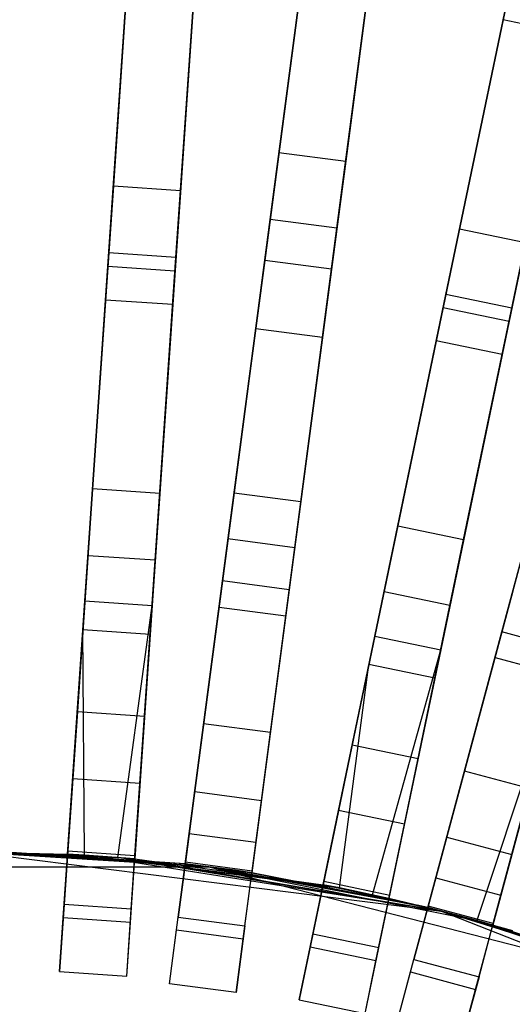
# Model space of a CAD drawing. Extents: x 0.2 to 26, y -12.8 to 12.8.
# Tile 88 of 97: x 13.3 to 15.1, y 6.4 to 10.1. Entities that reach past the tile are written whole.
import ezdxf

# ---------------------------------------------------------------- set-up
doc = ezdxf.new("R2010")
doc.units = 0
doc.header["$LTSCALE"] = 2.54
doc.layers.get('0').update_dxf_attribs({"color": 13, "linetype": 'CONTINUOUS'})

# ---------------------------------------------------------------- blocks, each defined once
blk = doc.blocks.new('PUKET-M-11161_B_STL')
at = {"color": 0}
for p, q in [((15.2316, 10.9354, 6.6782), (15.0566, 10.0933, 5.4137)), ((15.2316, 10.9354, 6.6782), (15.0566, 10.0933, 5.4137)), ((14.393, 10.8783, 23.5806), (14.1719, 9.199, 18.7072)), ((14.393, 10.8783, 23.5806), (14.1719, 9.199, 18.7072)), ((13.7043, 10.8576, 22.781), (13.6098, 9.4761, 26.4259)), ((13.7043, 10.8576, 22.781), (13.6098, 9.4761, 26.4259)), ((13.8592, 9.459, 26.4259), (13.9537, 10.8406, 22.781)), ((13.8592, 9.459, 26.4259), (13.9537, 10.8406, 22.781)), ((14.4197, 9.1664, 18.7072), (14.6408, 10.8456, 23.5806)), ((14.4197, 9.1664, 18.7072), (14.6408, 10.8456, 23.5806)), ((14.1386, 8.9461, 18.7313), (14.3764, 10.7521, 23.9816)), ((14.1386, 8.9461, 18.7313), (14.3764, 10.7521, 23.9816)), ((14.3864, 8.9135, 18.7313), (14.6242, 10.7195, 23.9816)), ((14.3864, 8.9135, 18.7313), (14.6242, 10.7195, 23.9816)), ((14.3661, 10.6741, 39.6442), (14.2247, 9.6001, 41.0515)), ((14.3661, 10.6741, 39.6442), (14.2247, 9.6001, 41.0515)), ((15.177, 10.6724, 22.781), (14.8952, 9.3166, 26.4259)), ((15.177, 10.6724, 22.781), (14.8952, 9.3166, 26.4259)), ((14.6139, 10.6415, 39.6442), (14.4726, 9.5675, 41.0515)), ((14.6139, 10.6415, 39.6442), (14.4726, 9.5675, 41.0515)), ((13.5927, 9.2269, 26.384), (13.6871, 10.6068, 22.7384)), ((13.5927, 9.2269, 26.384), (13.6871, 10.6068, 22.7384)), ((13.8421, 9.2098, 26.384), (13.9365, 10.5897, 22.7384)), ((13.8421, 9.2098, 26.384), (13.9365, 10.5897, 22.7384)), ((14.1919, 9.3508, 41.6555), (14.3442, 10.5082, 40.3365)), ((14.1919, 9.3508, 41.6555), (14.3442, 10.5082, 40.3365)), ((14.5921, 10.4756, 40.3365), (14.4397, 9.3182, 41.6555)), ((14.5921, 10.4756, 40.3365), (14.4397, 9.3182, 41.6555)), ((13.5893, 9.1771, 3.9391), (13.6743, 10.419, 5.2039)), ((13.5893, 9.1771, 3.9391), (13.6743, 10.419, 5.2039)), ((13.9237, 10.402, 5.2039), (13.8387, 9.1601, 3.9391)), ((13.9237, 10.402, 5.2039), (13.8387, 9.1601, 3.9391)), ((14.8444, 9.072, 26.384), (15.1258, 10.4263, 22.7384)), ((14.8444, 9.072, 26.384), (15.1258, 10.4263, 22.7384)), ((15.0892, 9.0212, 26.384), (15.3706, 10.3754, 22.7384)), ((15.0892, 9.0212, 26.384), (15.3706, 10.3754, 22.7384)), ((13.6639, 10.2675, 5.4137), (13.5807, 9.0516, 4.1609)), ((13.6639, 10.2675, 5.4137), (13.5807, 9.0516, 4.1609)), ((13.9133, 10.2504, 5.4137), (13.8302, 9.0346, 4.1609)), ((13.9133, 10.2504, 5.4137), (13.8302, 9.0346, 4.1609)), ((14.8343, 9.0232, 3.9391), (15.0875, 10.242, 5.2039)), ((14.8343, 9.0232, 3.9391), (15.0875, 10.242, 5.2039)), ((15.3323, 10.1911, 5.2039), (15.079, 8.9724, 3.9391)), ((15.3323, 10.1911, 5.2039), (15.079, 8.9724, 3.9391)), ((15.0566, 10.0933, 5.4137), (14.8087, 8.9001, 4.1609)), ((15.0566, 10.0933, 5.4137), (14.8087, 8.9001, 4.1609)), ((15.3014, 10.0424, 5.4137), (15.0566, 10.0933, 5.4137)), ((15.3014, 10.0424, 5.4137), (15.0566, 10.0933, 5.4137)), ((15.3014, 10.0424, 5.4137), (15.0534, 8.8492, 4.1609)), ((15.3014, 10.0424, 5.4137), (15.0534, 8.8492, 4.1609)), ((14.2247, 9.6001, 41.0515), (14.0582, 8.3352, 42.1723)), ((14.2247, 9.6001, 41.0515), (14.0582, 8.3352, 42.1723)), ((14.2247, 9.6001, 41.0515), (14.4726, 9.5675, 41.0515)), ((14.2247, 9.6001, 41.0515), (14.4726, 9.5675, 41.0515)), ((14.4726, 9.5675, 41.0515), (14.306, 8.3025, 42.1723)), ((14.4726, 9.5675, 41.0515), (14.306, 8.3025, 42.1723)), ((13.6098, 9.4761, 26.4259), (13.5328, 8.3507, 30.2624)), ((13.6098, 9.4761, 26.4259), (13.5328, 8.3507, 30.2624)), ((13.6098, 9.4761, 26.4259), (13.8592, 9.459, 26.4259)), ((13.6098, 9.4761, 26.4259), (13.8592, 9.459, 26.4259)), ((13.7822, 8.3337, 30.2624), (13.8592, 9.459, 26.4259)), ((13.7822, 8.3337, 30.2624), (13.8592, 9.459, 26.4259)), ((14.015, 8.0075, 42.6925), (14.1919, 9.3508, 41.6555)), ((14.015, 8.0075, 42.6925), (14.1919, 9.3508, 41.6555)), ((14.4397, 9.3182, 41.6555), (14.1919, 9.3508, 41.6555)), ((14.4397, 9.3182, 41.6555), (14.1919, 9.3508, 41.6555)), ((14.4397, 9.3182, 41.6555), (14.2629, 7.9748, 42.6925)), ((14.4397, 9.3182, 41.6555), (14.2629, 7.9748, 42.6925)), ((14.8952, 9.3166, 26.4259), (14.6657, 8.2122, 30.2624)), ((14.8952, 9.3166, 26.4259), (14.6657, 8.2122, 30.2624)), ((14.8952, 9.3166, 26.4259), (15.14, 9.2657, 26.4259)), ((14.8952, 9.3166, 26.4259), (15.14, 9.2657, 26.4259)), ((14.9105, 8.1614, 30.2624), (15.14, 9.2657, 26.4259)), ((14.9105, 8.1614, 30.2624), (15.14, 9.2657, 26.4259)), ((13.5157, 8.1012, 30.2316), (13.5927, 9.2269, 26.384)), ((13.5157, 8.1012, 30.2316), (13.5927, 9.2269, 26.384)), ((13.8421, 9.2098, 26.384), (13.5927, 9.2269, 26.384)), ((13.8421, 9.2098, 26.384), (13.5927, 9.2269, 26.384)), ((13.7651, 8.0841, 30.2316), (13.8421, 9.2098, 26.384)), ((13.7651, 8.0841, 30.2316), (13.8421, 9.2098, 26.384)), ((14.1719, 9.199, 18.7072), (14.0355, 8.1632, 15.0852)), ((14.1719, 9.199, 18.7072), (14.0355, 8.1632, 15.0852)), ((14.4197, 9.1664, 18.7072), (14.1719, 9.199, 18.7072)), ((14.4197, 9.1664, 18.7072), (14.1719, 9.199, 18.7072)), ((13.5042, 7.9328, 3.0687), (13.5893, 9.1771, 3.9391)), ((13.5042, 7.9328, 3.0687), (13.5893, 9.1771, 3.9391)), ((13.5893, 9.1771, 3.9391), (13.8387, 9.1601, 3.9391)), ((13.5893, 9.1771, 3.9391), (13.8387, 9.1601, 3.9391)), ((13.8387, 9.1601, 3.9391), (13.7536, 7.9157, 3.0687)), ((13.8387, 9.1601, 3.9391), (13.7536, 7.9157, 3.0687)), ((14.2834, 8.1306, 15.0852), (14.4197, 9.1664, 18.7072)), ((14.2834, 8.1306, 15.0852), (14.4197, 9.1664, 18.7072)), ((15.0523, 7.8178, 42.6925), (15.4029, 9.1266, 41.6555)), ((15.0523, 7.8178, 42.6925), (15.4029, 9.1266, 41.6555)), ((13.5807, 9.0516, 4.1609), (13.4968, 7.825, 3.2954)), ((13.5807, 9.0516, 4.1609), (13.4968, 7.825, 3.2954)), ((13.8302, 9.0346, 4.1609), (13.5807, 9.0516, 4.1609)), ((13.8302, 9.0346, 4.1609), (13.5807, 9.0516, 4.1609)), ((14.6149, 7.9674, 30.2316), (14.8444, 9.072, 26.384)), ((14.6149, 7.9674, 30.2316), (14.8444, 9.072, 26.384)), ((15.0892, 9.0212, 26.384), (14.8444, 9.072, 26.384)), ((15.0892, 9.0212, 26.384), (14.8444, 9.072, 26.384)), ((13.8302, 9.0346, 4.1609), (13.7463, 7.808, 3.2954)), ((13.8302, 9.0346, 4.1609), (13.7463, 7.808, 3.2954)), ((14.5805, 7.8021, 3.0687), (14.8343, 9.0232, 3.9391)), ((14.5805, 7.8021, 3.0687), (14.8343, 9.0232, 3.9391)), ((14.8343, 9.0232, 3.9391), (15.079, 8.9724, 3.9391)), ((14.8343, 9.0232, 3.9391), (15.079, 8.9724, 3.9391)), ((14.8596, 7.9165, 30.2316), (15.0892, 9.0212, 26.384)), ((14.8596, 7.9165, 30.2316), (15.0892, 9.0212, 26.384)), ((15.079, 8.9724, 3.9391), (14.8253, 7.7512, 3.0687)), ((15.079, 8.9724, 3.9391), (14.8253, 7.7512, 3.0687)), ((14.0022, 7.9103, 15.0929), (14.1386, 8.9461, 18.7313)), ((14.0022, 7.9103, 15.0929), (14.1386, 8.9461, 18.7313)), ((14.1386, 8.9461, 18.7313), (14.3864, 8.9135, 18.7313)), ((14.1386, 8.9461, 18.7313), (14.3864, 8.9135, 18.7313)), ((14.2501, 7.8776, 15.0929), (14.3864, 8.9135, 18.7313)), ((14.2501, 7.8776, 15.0929), (14.3864, 8.9135, 18.7313)), ((14.8087, 8.9001, 4.1609), (14.5585, 7.6963, 3.2954)), ((14.8087, 8.9001, 4.1609), (14.5585, 7.6963, 3.2954)), ((15.0534, 8.8492, 4.1609), (14.8087, 8.9001, 4.1609)), ((15.0534, 8.8492, 4.1609), (14.8087, 8.9001, 4.1609)), ((15.0534, 8.8492, 4.1609), (14.8033, 7.6455, 3.2954)), ((15.0534, 8.8492, 4.1609), (14.8033, 7.6455, 3.2954)), ((15.0269, 7.7231, 15.0929), (15.2973, 8.7323, 18.7313)), ((15.0269, 7.7231, 15.0929), (15.2973, 8.7323, 18.7313)), ((13.5328, 8.3507, 30.2624), (13.4761, 7.5215, 34.2595)), ((13.5328, 8.3507, 30.2624), (13.4761, 7.5215, 34.2595)), ((13.5328, 8.3507, 30.2624), (13.7822, 8.3337, 30.2624)), ((13.5328, 8.3507, 30.2624), (13.7822, 8.3337, 30.2624)), ((13.7255, 7.5044, 34.2595), (13.7822, 8.3337, 30.2624)), ((13.7255, 7.5044, 34.2595), (13.7822, 8.3337, 30.2624)), ((14.0582, 8.3352, 42.1723), (13.8914, 7.0689, 42.9191)), ((14.0582, 8.3352, 42.1723), (13.8914, 7.0689, 42.9191)), ((14.0582, 8.3352, 42.1723), (14.306, 8.3025, 42.1723)), ((14.0582, 8.3352, 42.1723), (14.306, 8.3025, 42.1723)), ((14.306, 8.3025, 42.1723), (14.1393, 7.0363, 42.9191)), ((14.306, 8.3025, 42.1723), (14.1393, 7.0363, 42.9191)), ((14.6657, 8.2122, 30.2624), (14.4966, 7.3985, 34.2595)), ((14.6657, 8.2122, 30.2624), (14.4966, 7.3985, 34.2595)), ((14.6657, 8.2122, 30.2624), (14.9105, 8.1614, 30.2624)), ((14.6657, 8.2122, 30.2624), (14.9105, 8.1614, 30.2624)), ((14.0355, 8.1632, 15.0852), (13.9451, 7.4764, 11.6287)), ((14.0355, 8.1632, 15.0852), (13.9451, 7.4764, 11.6287)), ((14.2834, 8.1306, 15.0852), (14.0355, 8.1632, 15.0852)), ((14.2834, 8.1306, 15.0852), (14.0355, 8.1632, 15.0852)), ((14.193, 7.4438, 11.6287), (14.2834, 8.1306, 15.0852)), ((14.193, 7.4438, 11.6287), (14.2834, 8.1306, 15.0852)), ((14.7414, 7.3476, 34.2595), (14.9105, 8.1614, 30.2624)), ((14.7414, 7.3476, 34.2595), (14.9105, 8.1614, 30.2624)), ((15.1378, 8.1371, 42.1723), (14.8072, 6.9034, 42.9191)), ((15.1378, 8.1371, 42.1723), (14.8072, 6.9034, 42.9191)), ((13.459, 7.2719, 34.2389), (13.5157, 8.1012, 30.2316)), ((13.459, 7.2719, 34.2389), (13.5157, 8.1012, 30.2316)), ((13.7651, 8.0841, 30.2316), (13.5157, 8.1012, 30.2316)), ((13.7651, 8.0841, 30.2316), (13.5157, 8.1012, 30.2316)), ((13.7084, 7.2549, 34.2389), (13.7651, 8.0841, 30.2316)), ((13.7084, 7.2549, 34.2389), (13.7651, 8.0841, 30.2316)), ((15.3793, 8.0724, 42.1723), (15.0487, 6.8387, 42.9191)), ((15.3793, 8.0724, 42.1723), (15.0487, 6.8387, 42.9191)), ((13.8765, 6.9553, 43.2437), (14.015, 8.0075, 42.6925)), ((13.8765, 6.9553, 43.2437), (14.015, 8.0075, 42.6925)), ((14.2629, 7.9748, 42.6925), (14.015, 8.0075, 42.6925)), ((14.2629, 7.9748, 42.6925), (14.015, 8.0075, 42.6925)), ((14.2629, 7.9748, 42.6925), (14.1244, 6.9227, 43.2437)), ((14.2629, 7.9748, 42.6925), (14.1244, 6.9227, 43.2437)), ((14.4457, 7.1535, 34.2389), (14.6149, 7.9674, 30.2316)), ((14.4457, 7.1535, 34.2389), (14.6149, 7.9674, 30.2316)), ((14.8596, 7.9165, 30.2316), (14.6149, 7.9674, 30.2316)), ((14.8596, 7.9165, 30.2316), (14.6149, 7.9674, 30.2316)), ((15.0929, 7.9696, 15.0852), (14.9136, 7.3005, 11.6287)), ((15.0929, 7.9696, 15.0852), (14.9136, 7.3005, 11.6287)), ((13.4398, 6.9911, 2.6163), (13.5042, 7.9328, 3.0687)), ((13.4398, 6.9911, 2.6163), (13.5042, 7.9328, 3.0687)), ((13.5042, 7.9328, 3.0687), (13.7536, 7.9157, 3.0687)), ((13.5042, 7.9328, 3.0687), (13.7536, 7.9157, 3.0687)), ((13.6269, 6.9791, 2.6166), (13.7536, 7.9157, 3.0687)), ((13.6269, 6.9791, 2.6166), (13.7536, 7.9157, 3.0687)), ((13.7536, 7.9157, 3.0687), (13.6892, 6.974, 2.6163)), ((13.7536, 7.9157, 3.0687), (13.6892, 6.974, 2.6163)), ((13.9119, 7.2241, 11.6201), (14.0022, 7.9103, 15.0929)), ((13.9119, 7.2241, 11.6201), (14.0022, 7.9103, 15.0929)), ((14.0022, 7.9103, 15.0929), (14.2501, 7.8776, 15.0929)), ((14.0022, 7.9103, 15.0929), (14.2501, 7.8776, 15.0929)), ((14.6905, 7.1027, 34.2389), (14.8596, 7.9165, 30.2316)), ((14.6905, 7.1027, 34.2389), (14.8596, 7.9165, 30.2316)), ((14.1597, 7.1914, 11.6201), (14.2501, 7.8776, 15.0929)), ((14.1597, 7.1914, 11.6201), (14.2501, 7.8776, 15.0929)), ((13.4968, 7.825, 3.2954), (13.4398, 6.9911, 2.8857)), ((13.4968, 7.825, 3.2954), (13.4398, 6.9911, 2.8857)), ((13.7463, 7.808, 3.2954), (13.4968, 7.825, 3.2954)), ((13.5022, 6.9877, 2.8861), (13.4968, 7.825, 3.2954)), ((13.5022, 6.9877, 2.8861), (13.4968, 7.825, 3.2954)), ((13.7463, 7.808, 3.2954), (13.4968, 7.825, 3.2954)), ((13.7463, 7.808, 3.2954), (13.6892, 6.974, 2.8857)), ((13.7463, 7.808, 3.2954), (13.6892, 6.974, 2.8857)), ((14.3885, 6.8779, 2.6163), (14.5805, 7.8021, 3.0687)), ((14.3885, 6.8779, 2.6163), (14.5805, 7.8021, 3.0687)), ((14.5805, 7.8021, 3.0687), (14.8253, 7.7512, 3.0687)), ((14.5805, 7.8021, 3.0687), (14.8253, 7.7512, 3.0687)), ((14.7776, 6.7928, 43.2437), (15.0523, 7.8178, 42.6925)), ((14.7776, 6.7928, 43.2437), (15.0523, 7.8178, 42.6925)), ((15.2937, 7.7531, 42.6925), (15.0523, 7.8178, 42.6925)), ((15.2937, 7.7531, 42.6925), (15.0523, 7.8178, 42.6925)), ((14.5722, 6.8406, 2.6166), (14.8253, 7.7512, 3.0687)), ((14.5722, 6.8406, 2.6166), (14.8253, 7.7512, 3.0687)), ((14.8253, 7.7512, 3.0687), (14.6332, 6.8271, 2.6163)), ((14.8253, 7.7512, 3.0687), (14.6332, 6.8271, 2.6163)), ((14.8477, 7.0546, 11.6201), (15.0269, 7.7231, 15.0929)), ((14.8477, 7.0546, 11.6201), (15.0269, 7.7231, 15.0929)), ((15.2937, 7.7531, 42.6925), (14.9589, 6.745, 43.2433)), ((15.2937, 7.7531, 42.6925), (14.9589, 6.745, 43.2433)), ((15.2937, 7.7531, 42.6925), (15.0191, 6.7281, 43.2437)), ((15.2937, 7.7531, 42.6925), (15.0191, 6.7281, 43.2437)), ((15.0269, 7.7231, 15.0929), (15.2684, 7.6584, 15.0929)), ((15.0269, 7.7231, 15.0929), (15.2684, 7.6584, 15.0929)), ((14.5585, 7.6963, 3.2954), (14.3885, 6.8779, 2.8857)), ((14.5585, 7.6963, 3.2954), (14.3885, 6.8779, 2.8857)), ((14.4498, 6.866, 2.8861), (14.5585, 7.6963, 3.2954)), ((14.4498, 6.866, 2.8861), (14.5585, 7.6963, 3.2954)), ((14.8033, 7.6455, 3.2954), (14.5585, 7.6963, 3.2954)), ((14.8033, 7.6455, 3.2954), (14.5585, 7.6963, 3.2954)), ((15.0892, 6.9899, 11.6201), (15.2684, 7.6584, 15.0929)), ((15.0892, 6.9899, 11.6201), (15.2684, 7.6584, 15.0929)), ((14.8033, 7.6455, 3.2954), (14.6332, 6.8271, 2.8857)), ((14.8033, 7.6455, 3.2954), (14.6332, 6.8271, 2.8857)), ((13.4761, 7.5215, 34.2595), (13.4407, 7.0041, 38.3441)), ((13.4761, 7.5215, 34.2595), (13.4407, 7.0041, 38.3441)), ((13.4761, 7.5215, 34.2595), (13.7255, 7.5044, 34.2595)), ((13.4761, 7.5215, 34.2595), (13.7255, 7.5044, 34.2595)), ((13.6901, 6.987, 38.3441), (13.7255, 7.5044, 34.2595)), ((13.6901, 6.987, 38.3441), (13.7255, 7.5044, 34.2595)), ((13.9451, 7.4764, 11.6287), (13.8773, 6.9614, 7.5246)), ((13.9451, 7.4764, 11.6287), (13.8773, 6.9614, 7.5246)), ((14.193, 7.4438, 11.6287), (13.9451, 7.4764, 11.6287)), ((14.193, 7.4438, 11.6287), (13.9451, 7.4764, 11.6287)), ((14.1251, 6.9287, 7.5246), (14.193, 7.4438, 11.6287)), ((14.1251, 6.9287, 7.5246), (14.193, 7.4438, 11.6287)), ((14.4966, 7.3985, 34.2595), (14.3911, 6.8907, 38.3441)), ((14.4966, 7.3985, 34.2595), (14.3911, 6.8907, 38.3441)), ((14.4966, 7.3985, 34.2595), (14.7414, 7.3476, 34.2595)), ((14.4966, 7.3985, 34.2595), (14.7414, 7.3476, 34.2595)), ((14.6359, 6.8398, 38.3441), (14.7414, 7.3476, 34.2595)), ((14.6359, 6.8398, 38.3441), (14.7414, 7.3476, 34.2595)), ((14.9136, 7.3005, 11.6287), (14.7792, 6.7986, 7.5246)), ((14.9136, 7.3005, 11.6287), (14.7792, 6.7986, 7.5246)), ((15.1551, 7.2357, 11.6287), (14.9136, 7.3005, 11.6287)), ((15.1551, 7.2357, 11.6287), (14.9136, 7.3005, 11.6287)), ((13.4236, 6.7546, 38.3338), (13.459, 7.2719, 34.2389)), ((13.4236, 6.7546, 38.3338), (13.459, 7.2719, 34.2389)), ((13.7084, 7.2549, 34.2389), (13.459, 7.2719, 34.2389)), ((13.7084, 7.2549, 34.2389), (13.459, 7.2719, 34.2389)), ((13.673, 6.7375, 38.3338), (13.7084, 7.2549, 34.2389)), ((13.673, 6.7375, 38.3338), (13.7084, 7.2549, 34.2389)), ((13.8442, 6.7102, 7.4956), (13.9119, 7.2241, 11.6201)), ((13.8442, 6.7102, 7.4956), (13.9119, 7.2241, 11.6201)), ((13.9119, 7.2241, 11.6201), (14.1597, 7.1914, 11.6201)), ((13.9119, 7.2241, 11.6201), (14.1597, 7.1914, 11.6201)), ((15.0206, 6.7339, 7.5246), (15.1551, 7.2357, 11.6287)), ((15.0206, 6.7339, 7.5246), (15.1551, 7.2357, 11.6287)), ((14.0921, 6.6775, 7.4956), (14.1597, 7.1914, 11.6201)), ((14.0921, 6.6775, 7.4956), (14.1597, 7.1914, 11.6201)), ((14.3402, 6.6458, 38.3338), (14.4457, 7.1535, 34.2389)), ((14.3402, 6.6458, 38.3338), (14.4457, 7.1535, 34.2389)), ((14.6905, 7.1027, 34.2389), (14.4457, 7.1535, 34.2389)), ((14.6905, 7.1027, 34.2389), (14.4457, 7.1535, 34.2389)), ((14.585, 6.595, 38.3338), (14.6905, 7.1027, 34.2389)), ((14.585, 6.595, 38.3338), (14.6905, 7.1027, 34.2389)), ((13.8914, 7.0689, 42.9191), (13.8765, 6.9553, 42.9711)), ((13.8914, 7.0689, 42.9191), (13.8765, 6.9553, 42.9711)), ((13.8914, 7.0689, 42.9191), (14.1393, 7.0363, 42.9191)), ((13.8914, 7.0689, 42.9191), (14.1393, 7.0363, 42.9191)), ((14.1393, 7.0363, 42.9191), (14.1244, 6.9227, 42.9711)), ((14.1393, 7.0363, 42.9191), (14.1244, 6.9227, 42.9711)), ((14.7136, 6.5539, 7.4956), (14.8477, 7.0546, 11.6201)), ((14.7136, 6.5539, 7.4956), (14.8477, 7.0546, 11.6201)), ((14.8477, 7.0546, 11.6201), (15.0892, 6.9899, 11.6201)), ((14.8477, 7.0546, 11.6201), (15.0892, 6.9899, 11.6201)), ((13.0869, 7, 42.4364), (13.9642, 6.9448, 42.4364)), ((13.8765, 6.9553, 42.9711), (13.0869, 7, 42.4364)), ((13.8765, 6.9553, 42.9711), (13.0869, 7, 42.4364)), ((13.0869, 7, 42.4364), (13.9642, 6.9448, 42.4364)), ((13.52, 6.9866, 3.3364), (13.0869, 7, 3.3364)), ((13.0869, 7, 1.6364), (14.8277, 6.7801, 1.6364)), ((13.0869, 7, 1.6364), (14.8277, 6.7801, 1.6364)), ((13.0869, 7, 1.6364), (13.6269, 6.9791, 2.6166)), ((13.0869, 7, 1.6364), (13.6269, 6.9791, 2.6166)), ((13.0869, 7, 1.6364), (13.4398, 6.9911, 2.6163)), ((13.0869, 7, 1.6364), (13.4398, 6.9911, 2.6163)), ((13.0869, 7, 3.3364), (13.4398, 6.9911, 2.8857)), ((13.0869, 7, 3.3364), (13.4398, 6.9911, 2.8857)), ((13.0869, 7, 3.3364), (13.5022, 6.9877, 2.8861)), ((13.0869, 7, 3.3364), (13.5022, 6.9877, 2.8861)), ((13.52, 6.9866, 3.3364), (13.0869, 7, 3.3364)), ((13.9642, 6.9448, 44.1364), (13.1494, 6.9997, 43.2433)), ((13.9642, 6.9448, 44.1364), (13.1494, 6.9997, 43.2433)), ((13.9642, 6.9448, 44.1364), (13.2119, 6.9989, 43.2437)), ((13.9642, 6.9448, 44.1364), (13.2119, 6.9989, 43.2437)), ((13.8765, 6.9553, 43.2437), (13.2119, 6.9989, 43.2437)), ((13.8765, 6.9553, 43.2437), (13.2119, 6.9989, 43.2437)), ((13.8765, 6.9553, 42.9711), (13.2119, 6.9989, 42.9711)), ((13.8765, 6.9553, 42.9711), (13.2119, 6.9989, 42.9711)), ((13.4407, 7.0041, 38.3441), (13.427, 6.8046, 42.4364)), ((13.4407, 7.0041, 38.3441), (13.427, 6.8046, 42.4364)), ((13.4398, 6.9911, 2.6163), (13.6269, 6.9791, 2.6166)), ((13.4398, 6.9911, 2.8857), (13.4398, 6.9911, 2.6163)), ((13.5022, 6.9877, 2.8861), (13.4398, 6.9911, 2.8857)), ((13.4398, 6.9911, 2.6163), (13.6269, 6.9791, 2.6166)), ((13.5022, 6.9877, 2.8861), (13.4398, 6.9911, 2.8857)), ((13.4398, 6.9911, 2.8857), (13.4398, 6.9911, 2.6163)), ((13.4407, 7.0041, 38.3441), (13.6901, 6.987, 38.3441)), ((13.4407, 7.0041, 38.3441), (13.6901, 6.987, 38.3441)), ((13.52, 6.9866, 3.3364), (13.5022, 6.9877, 2.8861)), ((13.52, 6.9866, 3.3364), (13.5022, 6.9877, 2.8861)), ((13.6892, 6.974, 2.8857), (13.5022, 6.9877, 2.8861)), ((13.6892, 6.974, 2.8857), (13.5022, 6.9877, 2.8861)), ((14.8277, 6.7801, 3.3364), (13.52, 6.9866, 3.3364)), ((13.52, 6.9866, 3.3364), (13.6892, 6.974, 2.8857)), ((13.52, 6.9866, 3.3364), (13.6892, 6.974, 2.8857)), ((13.52, 6.9866, 3.3364), (14.3885, 6.8779, 2.8857)), ((13.52, 6.9866, 3.3364), (14.3885, 6.8779, 2.8857)), ((13.52, 6.9866, 3.3364), (14.4498, 6.866, 2.8861)), ((13.52, 6.9866, 3.3364), (14.4498, 6.866, 2.8861)), ((14.8277, 6.7801, 3.3364), (13.52, 6.9866, 3.3364)), ((14.8277, 6.7801, 1.6364), (13.6269, 6.9791, 2.6166)), ((13.6269, 6.9791, 2.6166), (13.6892, 6.974, 2.6163)), ((14.8277, 6.7801, 1.6364), (13.6269, 6.9791, 2.6166)), ((13.6269, 6.9791, 2.6166), (13.6892, 6.974, 2.6163)), ((13.6765, 6.7876, 42.4364), (13.6901, 6.987, 38.3441)), ((13.6765, 6.7876, 42.4364), (13.6901, 6.987, 38.3441)), ((13.6892, 6.974, 2.6163), (14.8277, 6.7801, 1.6364)), ((13.6892, 6.974, 2.6163), (14.8277, 6.7801, 1.6364)), ((13.6892, 6.974, 2.6163), (14.3885, 6.8779, 2.6163)), ((13.6892, 6.974, 2.6163), (14.3885, 6.8779, 2.6163)), ((13.6892, 6.974, 2.6163), (13.6892, 6.974, 2.8857)), ((13.6892, 6.974, 2.8857), (14.3885, 6.8779, 2.8857)), ((13.6892, 6.974, 2.8857), (14.3885, 6.8779, 2.8857)), ((13.6892, 6.974, 2.6163), (13.6892, 6.974, 2.8857)), ((13.8773, 6.9614, 7.5246), (13.8505, 6.7578, 3.3364)), ((13.8773, 6.9614, 7.5246), (13.8505, 6.7578, 3.3364)), ((13.9642, 6.9448, 43.2432), (13.8765, 6.9553, 43.2437)), ((13.8765, 6.9553, 43.2437), (13.9642, 6.9448, 44.1364)), ((13.8765, 6.9553, 43.2437), (13.9642, 6.9448, 44.1364)), ((13.8765, 6.9553, 43.2437), (13.8765, 6.9553, 42.9711)), ((13.8765, 6.9553, 42.9711), (13.9642, 6.9448, 42.4364)), ((13.8765, 6.9553, 42.9711), (13.9386, 6.948, 42.9708)), ((13.8765, 6.9553, 42.9711), (13.9642, 6.9448, 42.4364)), ((13.8765, 6.9553, 43.2437), (13.8765, 6.9553, 42.9711)), ((13.8765, 6.9553, 42.9711), (13.9386, 6.948, 42.9708)), ((13.9642, 6.9448, 43.2432), (13.8765, 6.9553, 43.2437)), ((14.1251, 6.9287, 7.5246), (13.8773, 6.9614, 7.5246)), ((14.1251, 6.9287, 7.5246), (13.8773, 6.9614, 7.5246)), ((14.9551, 6.4892, 7.4956), (15.0892, 6.9899, 11.6201)), ((14.9551, 6.4892, 7.4956), (15.0892, 6.9899, 11.6201)), ((12.2096, 6.9448, 44.1364), (13.9642, 6.9448, 44.1364)), ((12.2096, 6.9448, 44.1364), (13.9642, 6.9448, 44.1364)), ((13.9386, 6.948, 42.9708), (13.9642, 6.9448, 42.4364)), ((13.9386, 6.948, 42.9708), (13.9642, 6.9448, 42.4364)), ((13.9386, 6.948, 42.9708), (13.9642, 6.9448, 42.9707)), ((13.9386, 6.948, 42.9708), (13.9642, 6.9448, 42.9707)), ((13.9642, 6.9448, 42.4364), (13.9888, 6.9417, 42.4364)), ((13.9642, 6.9448, 44.1364), (13.9642, 6.9448, 43.2432)), ((13.9642, 6.9448, 42.9707), (13.9642, 6.9448, 42.4364)), ((13.9642, 6.9448, 42.9707), (13.9642, 6.9448, 42.4364)), ((13.9642, 6.9448, 42.9707), (13.9888, 6.9417, 42.4364)), ((13.9642, 6.9448, 42.4364), (13.9888, 6.9417, 42.4364)), ((13.9642, 6.9448, 42.9707), (13.9888, 6.9417, 42.4364)), ((13.9642, 6.9448, 42.9707), (14.7374, 6.8026, 42.4364)), ((14.7776, 6.7928, 43.2437), (13.9642, 6.9448, 44.1364)), ((13.9642, 6.9448, 44.1364), (14.9589, 6.745, 43.2433)), ((13.9642, 6.9448, 44.1364), (14.9589, 6.745, 43.2433)), ((13.9642, 6.9448, 44.1364), (15.6638, 6.5084, 44.1364)), ((13.9642, 6.9448, 42.9707), (14.1244, 6.9227, 42.9711)), ((13.9642, 6.9448, 42.9707), (14.7374, 6.8026, 42.4364)), ((14.1244, 6.9227, 43.2437), (13.9642, 6.9448, 44.1364)), ((14.7776, 6.7928, 43.2437), (13.9642, 6.9448, 44.1364)), ((14.1244, 6.9227, 43.2437), (13.9642, 6.9448, 44.1364)), ((14.0625, 6.9317, 43.2433), (13.9642, 6.9448, 44.1364)), ((14.0625, 6.9317, 43.2433), (13.9642, 6.9448, 44.1364)), ((14.0625, 6.9317, 43.2433), (13.9642, 6.9448, 43.2432)), ((13.9642, 6.9448, 44.1364), (13.9642, 6.9448, 43.2432)), ((13.9642, 6.9448, 44.1364), (15.6638, 6.5084, 44.1364)), ((13.9642, 6.9448, 42.9707), (14.1244, 6.9227, 42.9711)), ((14.0625, 6.9317, 43.2433), (13.9642, 6.9448, 43.2432)), ((13.9888, 6.9417, 42.4364), (14.7374, 6.8026, 42.4364)), ((13.9888, 6.9417, 42.4364), (14.7374, 6.8026, 42.4364)), ((14.1244, 6.9227, 43.2437), (14.0625, 6.9317, 43.2433)), ((14.1244, 6.9227, 43.2437), (14.0625, 6.9317, 43.2433)), ((14.0983, 6.7251, 3.3364), (14.1251, 6.9287, 7.5246)), ((14.0983, 6.7251, 3.3364), (14.1251, 6.9287, 7.5246)), ((14.7776, 6.7928, 42.9711), (14.1244, 6.9227, 42.9711)), ((14.1244, 6.9227, 42.9711), (14.1244, 6.9227, 43.2437)), ((14.1244, 6.9227, 43.2437), (14.7776, 6.7928, 43.2437)), ((14.1244, 6.9227, 42.9711), (14.7374, 6.8026, 42.4364)), ((14.1244, 6.9227, 42.9711), (14.7374, 6.8026, 42.4364)), ((14.7776, 6.7928, 42.9711), (14.1244, 6.9227, 42.9711)), ((14.1244, 6.9227, 43.2437), (14.7776, 6.7928, 43.2437)), ((14.1244, 6.9227, 42.9711), (14.1244, 6.9227, 43.2437)), ((14.3911, 6.8907, 38.3441), (14.3504, 6.6949, 42.4364)), ((14.3911, 6.8907, 38.3441), (14.3504, 6.6949, 42.4364)), ((14.3911, 6.8907, 38.3441), (14.6359, 6.8398, 38.3441)), ((14.3911, 6.8907, 38.3441), (14.6359, 6.8398, 38.3441)), ((14.8072, 6.9034, 42.9191), (14.7776, 6.7928, 42.9711)), ((14.8072, 6.9034, 42.9191), (14.7776, 6.7928, 42.9711)), ((14.8072, 6.9034, 42.9191), (15.0487, 6.8387, 42.9191)), ((14.8072, 6.9034, 42.9191), (15.0487, 6.8387, 42.9191)), ((14.8277, 6.7801, 1.6364), (14.3885, 6.8779, 2.6163)), ((14.3885, 6.8779, 2.6163), (14.5722, 6.8406, 2.6166)), ((14.8277, 6.7801, 1.6364), (14.3885, 6.8779, 2.6163)), ((14.3885, 6.8779, 2.8857), (14.3885, 6.8779, 2.6163)), ((14.4498, 6.866, 2.8861), (14.3885, 6.8779, 2.8857)), ((14.3885, 6.8779, 2.6163), (14.5722, 6.8406, 2.6166)), ((14.4498, 6.866, 2.8861), (14.3885, 6.8779, 2.8857)), ((14.3885, 6.8779, 2.8857), (14.3885, 6.8779, 2.6163)), ((14.8277, 6.7801, 3.3364), (14.4498, 6.866, 2.8861)), ((14.8277, 6.7801, 3.3364), (14.4498, 6.866, 2.8861)), ((14.6332, 6.8271, 2.8857), (14.4498, 6.866, 2.8861)), ((14.6332, 6.8271, 2.8857), (14.4498, 6.866, 2.8861)), ((14.5722, 6.8406, 2.6166), (14.8277, 6.7801, 1.6364)), ((14.5722, 6.8406, 2.6166), (14.6332, 6.8271, 2.6163)), ((14.5722, 6.8406, 2.6166), (14.8277, 6.7801, 1.6364)), ((14.5722, 6.8406, 2.6166), (14.6332, 6.8271, 2.6163)), ((14.5952, 6.6441, 42.4364), (14.6359, 6.8398, 38.3441)), ((14.5952, 6.6441, 42.4364), (14.6359, 6.8398, 38.3441)), ((14.6332, 6.8271, 2.6163), (14.8277, 6.7801, 1.6364)), ((14.6332, 6.8271, 2.6163), (14.8277, 6.7801, 1.6364)), ((14.6332, 6.8271, 2.6163), (14.6332, 6.8271, 2.8857)), ((14.8277, 6.7801, 3.3364), (14.6332, 6.8271, 2.8857)), ((14.8277, 6.7801, 3.3364), (14.6332, 6.8271, 2.8857)), ((14.6332, 6.8271, 2.6163), (14.6332, 6.8271, 2.8857)), ((15.0487, 6.8387, 42.9191), (15.0191, 6.7281, 42.9711)), ((15.0487, 6.8387, 42.9191), (15.0191, 6.7281, 42.9711)), ((13.427, 6.8046, 42.4364), (13.41, 6.5552, 42.4364)), ((13.427, 6.8046, 42.4364), (13.41, 6.5552, 42.4364)), ((13.6765, 6.7876, 42.4364), (13.427, 6.8046, 42.4364)), ((13.6765, 6.7876, 42.4364), (13.427, 6.8046, 42.4364)), ((13.6594, 6.5381, 42.4364), (13.6765, 6.7876, 42.4364)), ((13.6594, 6.5381, 42.4364), (13.6765, 6.7876, 42.4364)), ((14.7792, 6.7986, 7.5246), (14.726, 6.6003, 3.3364)), ((14.7792, 6.7986, 7.5246), (14.726, 6.6003, 3.3364)), ((14.7374, 6.8026, 42.4364), (14.8945, 6.7626, 42.4364)), ((14.7776, 6.7928, 42.9711), (14.7374, 6.8026, 42.4364)), ((14.7776, 6.7928, 42.9711), (14.7374, 6.8026, 42.4364)), ((14.7374, 6.8026, 42.4364), (14.8945, 6.7626, 42.4364)), ((14.7776, 6.7928, 43.2437), (14.7776, 6.7928, 42.9711)), ((14.9589, 6.745, 43.2433), (14.7776, 6.7928, 43.2437)), ((14.7776, 6.7928, 42.9711), (14.8945, 6.7626, 42.4364)), ((14.7776, 6.7928, 42.9711), (14.8945, 6.7626, 42.4364)), ((14.7776, 6.7928, 42.9711), (14.8382, 6.7774, 42.9708)), ((14.7776, 6.7928, 43.2437), (14.7776, 6.7928, 42.9711)), ((14.7776, 6.7928, 42.9711), (14.8382, 6.7774, 42.9708)), ((14.9589, 6.745, 43.2433), (14.7776, 6.7928, 43.2437)), ((15.0206, 6.7339, 7.5246), (14.7792, 6.7986, 7.5246)), ((15.0206, 6.7339, 7.5246), (14.7792, 6.7986, 7.5246)), ((15.0937, 6.7062, 3.3364), (14.8277, 6.7801, 3.3364)), ((14.8277, 6.7801, 1.6364), (16.4592, 6.1341, 1.6364)), ((15.3129, 6.6366, 2.6163), (14.8277, 6.7801, 1.6364)), ((14.8277, 6.7801, 3.3364), (14.8277, 6.7801, 1.6364)), ((14.8277, 6.7801, 3.3364), (15.3129, 6.6366, 2.8857)), ((15.3129, 6.6366, 2.6163), (14.8277, 6.7801, 1.6364)), ((15.4898, 6.5746, 2.6166), (14.8277, 6.7801, 1.6364)), ((15.4898, 6.5746, 2.6166), (14.8277, 6.7801, 1.6364)), ((14.8277, 6.7801, 1.6364), (16.4592, 6.1341, 1.6364)), ((14.8277, 6.7801, 3.3364), (14.8277, 6.7801, 1.6364)), ((14.8277, 6.7801, 3.3364), (15.3129, 6.6366, 2.8857)), ((15.0937, 6.7062, 3.3364), (14.8277, 6.7801, 3.3364)), ((14.8382, 6.7774, 42.9708), (14.8945, 6.7626, 42.4364)), ((14.8382, 6.7774, 42.9708), (15.0191, 6.7281, 42.9711)), ((14.8382, 6.7774, 42.9708), (14.8945, 6.7626, 42.4364)), ((14.8382, 6.7774, 42.9708), (15.0191, 6.7281, 42.9711)), ((13.41, 6.5552, 42.4364), (13.4236, 6.7546, 38.3338)), ((13.41, 6.5552, 42.4364), (13.4236, 6.7546, 38.3338)), ((13.673, 6.7375, 38.3338), (13.4236, 6.7546, 38.3338)), ((13.673, 6.7375, 38.3338), (13.4236, 6.7546, 38.3338)), ((13.6594, 6.5381, 42.4364), (13.673, 6.7375, 38.3338)), ((13.6594, 6.5381, 42.4364), (13.673, 6.7375, 38.3338)), ((13.8179, 6.5099, 3.3364), (13.8505, 6.7578, 3.3364)), ((13.8179, 6.5099, 3.3364), (13.8505, 6.7578, 3.3364)), ((13.8505, 6.7578, 3.3364), (14.0983, 6.7251, 3.3364)), ((13.8505, 6.7578, 3.3364), (14.0983, 6.7251, 3.3364)), ((14.8945, 6.7626, 42.4364), (15.6638, 6.5084, 42.4364)), ((15.0191, 6.7281, 42.9711), (14.8945, 6.7626, 42.4364)), ((15.0191, 6.7281, 42.9711), (14.8945, 6.7626, 42.4364)), ((15.6498, 6.514, 42.9711), (14.8945, 6.7626, 42.4364)), ((15.6498, 6.514, 42.9711), (14.8945, 6.7626, 42.4364)), ((14.8945, 6.7626, 42.4364), (15.6638, 6.5084, 42.4364)), ((15.6638, 6.5084, 44.1364), (14.9589, 6.745, 43.2433)), ((15.6638, 6.5084, 44.1364), (14.9589, 6.745, 43.2433)), ((15.0191, 6.7281, 43.2437), (14.9589, 6.745, 43.2433)), ((15.0191, 6.7281, 43.2437), (14.9589, 6.745, 43.2433)), ((13.8179, 6.5099, 3.3364), (13.8442, 6.7102, 7.4956)), ((13.8179, 6.5099, 3.3364), (13.8442, 6.7102, 7.4956)), ((13.8442, 6.7102, 7.4956), (14.0921, 6.6775, 7.4956)), ((13.8442, 6.7102, 7.4956), (14.0921, 6.6775, 7.4956)), ((14.0983, 6.7251, 3.3364), (14.0657, 6.4773, 3.3364)), ((14.0983, 6.7251, 3.3364), (14.0657, 6.4773, 3.3364)), ((14.9675, 6.5356, 3.3364), (15.0206, 6.7339, 7.5246)), ((14.9675, 6.5356, 3.3364), (15.0206, 6.7339, 7.5246)), ((15.6638, 6.5084, 44.1364), (15.0191, 6.7281, 43.2437)), ((15.6498, 6.514, 42.9711), (15.0191, 6.7281, 42.9711)), ((15.0191, 6.7281, 42.9711), (15.0191, 6.7281, 43.2437)), ((15.6638, 6.5084, 44.1364), (15.0191, 6.7281, 43.2437)), ((15.6498, 6.514, 42.9711), (15.0191, 6.7281, 42.9711)), ((15.0191, 6.7281, 42.9711), (15.0191, 6.7281, 43.2437)), ((14.0657, 6.4773, 3.3364), (14.0921, 6.6775, 7.4956)), ((14.0657, 6.4773, 3.3364), (14.0921, 6.6775, 7.4956)), ((14.3504, 6.6949, 42.4364), (14.2996, 6.4502, 42.4364)), ((14.3504, 6.6949, 42.4364), (14.2996, 6.4502, 42.4364)), ((14.5952, 6.6441, 42.4364), (14.3504, 6.6949, 42.4364)), ((14.5952, 6.6441, 42.4364), (14.3504, 6.6949, 42.4364)), ((14.2996, 6.4502, 42.4364), (14.3402, 6.6458, 38.3338)), ((14.2996, 6.4502, 42.4364), (14.3402, 6.6458, 38.3338)), ((14.585, 6.595, 38.3338), (14.3402, 6.6458, 38.3338)), ((14.585, 6.595, 38.3338), (14.3402, 6.6458, 38.3338)), ((14.5443, 6.3993, 42.4364), (14.5952, 6.6441, 42.4364)), ((14.5443, 6.3993, 42.4364), (14.5952, 6.6441, 42.4364)), ((14.5443, 6.3993, 42.4364), (14.585, 6.595, 38.3338)), ((14.5443, 6.3993, 42.4364), (14.585, 6.595, 38.3338)), ((14.6613, 6.3588, 3.3364), (14.726, 6.6003, 3.3364)), ((14.6613, 6.3588, 3.3364), (14.726, 6.6003, 3.3364)), ((14.726, 6.6003, 3.3364), (14.9675, 6.5356, 3.3364)), ((14.726, 6.6003, 3.3364), (14.9675, 6.5356, 3.3364)), ((13.41, 6.5552, 42.4364), (13.6594, 6.5381, 42.4364)), ((13.41, 6.5552, 42.4364), (13.6594, 6.5381, 42.4364)), ((14.6613, 6.3588, 3.3364), (14.7136, 6.5539, 7.4956)), ((14.6613, 6.3588, 3.3364), (14.7136, 6.5539, 7.4956)), ((14.7136, 6.5539, 7.4956), (14.9551, 6.4892, 7.4956)), ((14.7136, 6.5539, 7.4956), (14.9551, 6.4892, 7.4956)), ((14.9675, 6.5356, 3.3364), (14.9028, 6.2941, 3.3364)), ((14.9675, 6.5356, 3.3364), (14.9028, 6.2941, 3.3364)), ((14.0657, 6.4773, 3.3364), (13.8179, 6.5099, 3.3364)), ((14.0657, 6.4773, 3.3364), (13.8179, 6.5099, 3.3364)), ((14.9028, 6.2941, 3.3364), (14.9551, 6.4892, 7.4956)), ((14.9028, 6.2941, 3.3364), (14.9551, 6.4892, 7.4956)), ((14.2996, 6.4502, 42.4364), (14.5443, 6.3993, 42.4364)), ((14.2996, 6.4502, 42.4364), (14.5443, 6.3993, 42.4364))]:
    blk.add_line(p, q, dxfattribs=at)

msp = doc.modelspace()

# ---------------------------------------------------------------- block references
at = {"color": 0}
msp.add_blockref('PUKET-M-11161_B_STL', (0, 0), dxfattribs=at)

doc.saveas('drawing.dxf')
